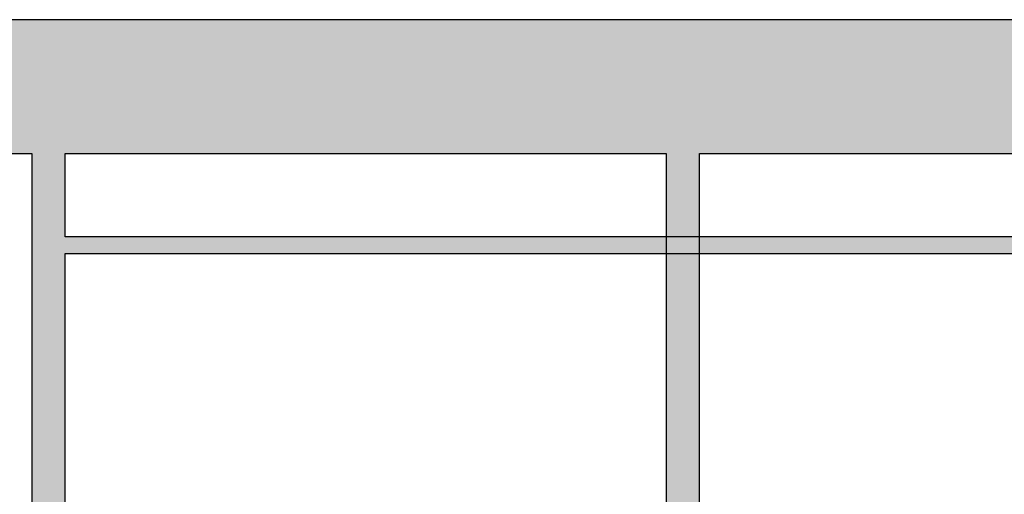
# Model space of a CAD drawing. Header units: metres. Extents: x -1 to 430, y -65 to 31.
# Tile 15 of 69: x 234.09 to 237.04, y -50.11 to -48.69. Entities that reach past the tile are written whole.
import ezdxf

# ---------------------------------------------------------------- set-up
doc = ezdxf.new("R2010")
doc.units = ezdxf.units.M
doc.linetypes.add('CONTINUA', pattern=[0])
doc.layers.add('+++++ CÀLCUL SECCIÓ G', color=7, linetype='CONTINUA', lineweight=25)

msp = doc.modelspace()

# ---------------------------------------------------------------- hatches: boundary and pattern name
at = {"layer": '+++++ CÀLCUL SECCIÓ G', "linetype": 'CONTINUA', "lineweight": 25, "transparency": 33554687}
for color, points in [(32, [(237.2045, -48.69), (233.7239, -48.69), (233.7239, -48.79), (237.2045, -48.79)]), (34, [(234.2266, -49.34), (234.2266, -49.39), (243.5951, -49.39), (243.5951, -49.34)])]:
    msp.add_hatch(color=color, dxfattribs=at).paths.add_polyline_path(points)
at = {"layer": '+++++ CÀLCUL SECCIÓ G', "linetype": 'CONTINUA', "lineweight": 25, "true_color": 0xababab, "transparency": 33554687}
msp.add_hatch(color=253, dxfattribs=at).paths.add_polyline_path([(243.5958, -49.09), (243.5958, -48.79), (233.1639, -48.79), (233.1639, -49.09)])
at = {"layer": '+++++ CÀLCUL SECCIÓ G', "linetype": 'CONTINUA', "lineweight": 25, "true_color": 0xa0a0a0, "transparency": 33554687}
for points in [[(234.2266, -51.64), (234.2266, -49.09), (234.1266, -49.09), (234.1266, -51.64)], [(236.125, -51.64), (236.125, -49.09), (236.025, -49.09), (236.025, -51.64)]]:
    msp.add_hatch(color=253, dxfattribs=at).paths.add_polyline_path(points)

# ---------------------------------------------------------------- linework, layer by layer
at = {"layer": '+++++ CÀLCUL SECCIÓ G', "color": 7, "linetype": 'CONTINUA', "lineweight": 25, "transparency": 33554687}
for p, q in [((237.2045, -48.69), (233.7239, -48.69)), ((233.4901, -49.09), (234.1266, -49.09)), ((234.1266, -49.09), (234.1266, -51.64)), ((234.2266, -49.09), (236.025, -49.09)), ((234.2266, -49.34), (234.2266, -49.09)), ((236.025, -49.09), (236.025, -51.64)), ((236.125, -49.09), (238.4438, -49.09)), ((236.125, -51.64), (236.125, -49.09)), ((243.5951, -49.34), (234.2266, -49.34)), ((234.2266, -49.39), (243.5951, -49.39)), ((234.2266, -51.64), (234.2266, -49.39))]:
    msp.add_line(p, q, dxfattribs=at)

doc.saveas('drawing.dxf')
